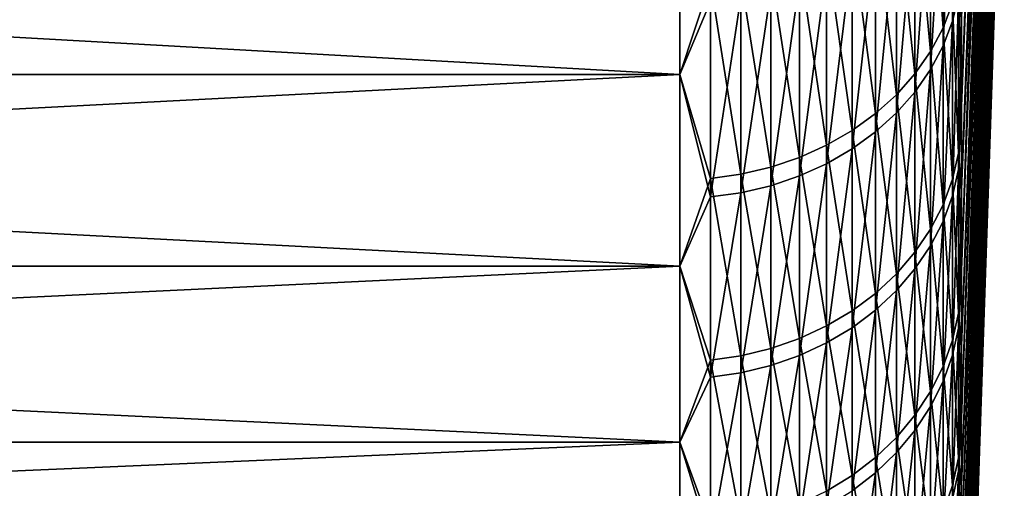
# Model space of a CAD drawing. Header units: metres. Extents: x -2 to 85, y -75 to 75.
# Tile 151 of 230: x 81.39 to 84.88, y -20.77 to -19.11. Entities that reach past the tile are written whole.
import ezdxf

# ---------------------------------------------------------------- set-up
doc = ezdxf.new("R2010")
doc.units = ezdxf.units.M
doc.layers.add('solid_21204500', color=7, linetype='CONTINUOUS')

msp = doc.modelspace()

# ---------------------------------------------------------------- linework, layer by layer
at = {"layer": 'solid_21204500'}
for points in [[(84.878586, -15.133892, 9.828064), (84.726563, -19.109098, 11.949231), (84.726563, -19.420273, 11.436552)], [(84.878586, -15.627512, 9.022549), (84.878586, -15.133892, 9.828064), (84.726563, -19.420273, 11.436552)], [(84.726563, -19.715027, -10.920595), (84.878586, -15.627512, -9.022549), (84.878586, -16.078299, -8.192303)], [(84.726563, -19.41733, -11.441549), (84.726563, -19.105867, -11.954394), (84.878586, -15.627512, -9.022549)], [(84.726563, -19.715027, -10.920595), (84.726563, -19.41733, -11.441549), (84.878586, -15.627512, -9.022549)], [(84.878586, -15.627512, 9.022549), (84.726563, -19.717697, 10.915775), (84.726563, -20.00116, 10.387268)], [(84.878586, -16.078299, 8.192303), (84.878586, -15.627512, 9.022549), (84.726563, -20.00116, 10.387268)], [(84.878586, -15.627512, 9.022549), (84.726563, -19.420273, 11.436552), (84.726563, -19.717697, 10.915775)], [(84.726563, -20.268303, -9.855841), (84.878586, -16.078299, -8.192303), (84.878586, -16.485016, -7.339602)], [(84.726563, -19.998753, -10.391901), (84.726563, -19.715027, -10.920595), (84.878586, -16.078299, -8.192303)], [(84.726563, -20.268303, -9.855841), (84.726563, -19.998753, -10.391901), (84.878586, -16.078299, -8.192303)], [(84.878586, -16.078299, 8.192303), (84.726563, -20.270458, 9.851407), (84.726563, -20.525406, 9.30857)], [(84.878586, -16.485016, 7.339602), (84.878586, -16.078299, 8.192303), (84.726563, -20.525406, 9.30857)], [(84.878586, -16.078299, 8.192303), (84.726563, -20.00116, 10.387268), (84.726563, -20.270458, 9.851407)], [(84.726563, -20.764126, -8.763149), (84.878586, -16.485016, -7.339602), (84.878586, -16.84655, -6.466784)], [(84.726563, -20.523489, -9.312796), (84.726563, -20.268303, -9.855841), (84.878586, -16.485016, -7.339602)], [(84.726563, -20.764126, -8.763149), (84.726563, -20.523489, -9.312796), (84.878586, -16.485016, -7.339602)], [(84.878586, -16.485016, 7.339602), (84.726563, -20.765818, 8.759141), (84.726563, -20.991526, 8.20351)], [(84.878586, -16.84655, 6.466784), (84.878586, -16.485016, 7.339602), (84.726563, -20.991526, 8.20351)], [(84.878586, -16.485016, 7.339602), (84.726563, -20.525406, 9.30857), (84.726563, -20.765818, 8.759141)], [(84.726563, -21.201092, -7.645617), (84.878586, -16.84655, -6.466784), (84.878586, -17.161907, -5.576241)], [(84.726563, -20.990047, -8.207292), (84.726563, -20.764126, -8.763149), (84.878586, -16.84655, -6.466784)], [(84.726563, -21.201092, -7.645617), (84.726563, -20.990047, -8.207292), (84.878586, -16.84655, -6.466784)], [(84.878586, -16.84655, 6.466784), (84.726563, -21.20237, 7.64207), (84.726563, -21.398201, 7.075219)], [(84.878586, -17.161907, 5.576241), (84.878586, -16.84655, 6.466784), (84.726563, -21.398201, 7.075219)], [(84.878586, -16.84655, 6.466784), (84.726563, -20.991526, 8.20351), (84.726563, -21.20237, 7.64207)], [(84.726563, -21.577959, -6.506413), (84.878586, -17.161907, -5.576241), (84.878586, -17.430225, -4.670415)], [(84.726563, -21.397108, -7.078524), (84.726563, -21.201092, -7.645617), (84.878586, -17.161907, -5.576241)], [(84.726563, -21.577959, -6.506413), (84.726563, -21.397108, -7.078524), (84.878586, -17.161907, -5.576241)], [(84.878586, -17.161907, 5.576241), (84.726563, -21.57888, 6.503358), (84.726563, -21.74428, 5.926892)], [(84.878586, -17.430225, 4.670415), (84.878586, -17.161907, 5.576241), (84.726563, -21.74428, 5.926892)], [(84.878586, -17.161907, 5.576241), (84.726563, -21.398201, 7.075219), (84.726563, -21.57888, 6.503358)], [(84.726563, -21.893661, -5.348765), (84.878586, -17.430225, -4.670415), (84.878586, -17.650768, -3.751787)], [(84.726563, -21.743517, -5.92969), (84.726563, -21.577959, -6.506413), (84.878586, -17.430225, -4.670415)], [(84.726563, -21.893661, -5.348765), (84.726563, -21.743517, -5.92969), (84.878586, -17.430225, -4.670415)], [(84.878586, -17.430225, 4.670415), (84.726563, -21.894281, 5.34623), (84.726563, -22.02878, 4.761781)], [(84.878586, -17.650768, 3.751787), (84.878586, -17.430225, 4.670415), (84.726563, -22.02878, 4.761781)], [(84.878586, -17.430225, 4.670415), (84.726563, -21.74428, 5.926892), (84.726563, -21.894281, 5.34623)], [(84.726563, -22.147305, -4.175956), (84.878586, -17.650768, -3.751787), (84.878586, -17.822931, -2.822875)], [(84.726563, -22.02829, -4.764049), (84.726563, -21.893661, -5.348765), (84.878586, -17.650768, -3.751787)], [(84.726563, -22.147305, -4.175956), (84.726563, -22.02829, -4.764049), (84.878586, -17.650768, -3.751787)], [(84.878586, -17.650768, 3.751787), (84.726563, -22.14768, 4.173961), (84.726563, -22.250898, 3.583185)], [(84.878586, -17.822931, 2.822875), (84.878586, -17.650768, 3.751787), (84.726563, -22.250898, 3.583185)], [(84.878586, -17.650768, 3.751787), (84.726563, -22.02878, 4.761781), (84.726563, -22.14768, 4.173961)], [(84.726563, -22.338169, -2.99131), (84.878586, -17.822931, -2.822875), (84.878586, -17.946243, -1.886226)], [(84.726563, -22.250622, -3.584903), (84.726563, -22.147305, -4.175956), (84.878586, -17.822931, -2.822875)], [(84.726563, -22.338169, -2.99131), (84.726563, -22.250622, -3.584903), (84.878586, -17.822931, -2.822875)], [(84.878586, -17.822931, 2.822875), (84.726563, -22.338362, 2.989873), (84.726563, -22.410006, 2.394443)], [(84.878586, -17.946243, 1.886226), (84.878586, -17.822931, 2.822875), (84.726563, -22.410006, 2.394443)], [(84.878586, -17.822931, 2.822875), (84.726563, -22.250898, 3.583185), (84.726563, -22.338362, 2.989873)], [(84.726563, -22.465714, -1.798184), (84.878586, -17.946243, -1.886226), (84.878586, -18.020367, -0.944407)], [(84.726563, -22.409883, -2.395596), (84.726563, -22.338169, -2.99131), (84.878586, -17.946243, -1.886226)], [(84.726563, -22.465714, -1.798184), (84.726563, -22.409883, -2.395596), (84.878586, -17.946243, -1.886226)], [(84.878586, -17.946243, 1.886226), (84.726563, -22.465782, 1.797317), (84.726563, -22.505651, 1.198919)], [(84.878586, -18.020367, 0.944407), (84.878586, -17.946243, 1.886226), (84.726563, -22.505651, 1.198919)], [(84.878586, -17.946243, 1.886226), (84.726563, -22.410006, 2.394443), (84.726563, -22.465782, 1.797317)], [(84.878586, -18.020367, 0.944407), (84.726563, -22.537563), (84.878586, -18.045097)], [(84.878586, -18.020367, 0.944407), (84.726563, -22.529583, 0.599672), (84.726563, -22.537563)], [(84.726563, -22.529575, -0.599962), (84.878586, -18.020367, -0.944407), (84.878586, -18.045097)], [(84.726563, -22.505621, -1.199498), (84.726563, -22.465714, -1.798184), (84.878586, -18.020367, -0.944407)], [(84.726563, -22.529575, -0.599962), (84.726563, -22.505621, -1.199498), (84.878586, -18.020367, -0.944407)], [(84.878586, -18.020367, 0.944407), (84.726563, -22.505651, 1.198919), (84.726563, -22.529583, 0.599672)], [(84.726563, -22.529575, -0.599962), (84.878586, -18.045097), (84.726563, -22.537563)], [(84.716667, -18.361334, 13.254023), (84.694832, -18.448395, 13.316868), (84.694832, -19.119535, 12.333921)], [(84.716667, -19.029306, 12.275715), (84.716667, -18.361334, 13.254023), (84.694832, -19.119535, 12.333921)], [(84.661385, -18.464035, -13.472957), (84.661385, -19.143316, -12.488978), (84.616722, -18.544861, -13.531934)], [(84.694832, -18.448395, 13.316868), (84.661385, -18.532997, 13.377937), (84.661385, -19.207214, 12.390483)], [(84.694832, -19.119535, 12.333921), (84.694832, -18.448395, 13.316868), (84.661385, -19.207214, 12.390483)], [(84.694832, -19.055929, -12.431967), (84.661385, -19.143316, -12.488978), (84.661385, -18.464035, -13.472957)], [(84.661385, -18.532997, 13.377937), (84.616722, -18.614124, 13.436499), (84.616722, -19.291294, 12.444722)], [(84.661385, -19.207214, 12.390483), (84.661385, -18.532997, 13.377937), (84.616722, -19.291294, 12.444722)], [(83.727272, -19.308268, -13.395552), (70.650002, -19.308268, -13.395552), (70.650002, -18.575237, -14.394811)], [(83.727272, -18.575237, -14.394811), (83.727272, -19.308268, -13.395552), (70.650002, -18.575237, -14.394811)], [(83.727272, -18.575237, 14.394811), (70.650002, -18.575237, 14.394811), (70.650002, -19.308268, 13.395552)], [(83.727272, -19.308268, 13.395552), (83.727272, -18.575237, 14.394811), (70.650002, -19.308268, 13.395552)], [(83.836571, -19.049522, 13.750788), (83.727272, -18.575237, 14.394811), (83.727272, -19.308268, 13.395552)], [(83.836571, -18.97864, -13.848455), (83.727272, -19.308268, -13.395552), (83.727272, -18.575237, -14.394811)], [(84.616722, -18.544861, -13.531934), (84.616722, -19.227116, -12.543649), (84.561386, -18.621254, -13.587676)], [(84.661385, -19.143316, -12.488978), (84.616722, -19.227116, -12.543649), (84.616722, -18.544861, -13.531934)], [(84.561386, -18.621254, -13.587676), (84.561386, -19.306318, -12.59532), (84.496025, -18.692297, -13.639516)], [(84.616722, -18.614124, 13.436499), (84.561386, -18.690802, 13.491848), (84.561386, -19.370762, 12.495986)], [(84.616722, -19.291294, 12.444722), (84.616722, -18.614124, 13.436499), (84.561386, -19.370762, 12.495986)], [(84.616722, -19.227116, -12.543649), (84.561386, -19.306318, -12.59532), (84.561386, -18.621254, -13.587676)], [(84.496025, -18.692297, -13.639516), (84.496025, -19.379976, -12.643373), (84.421448, -18.757137, -13.686829)], [(84.561386, -18.690802, 13.491848), (84.496025, -18.762112, 13.543322), (84.496025, -19.444664, 12.54366)], [(84.561386, -19.370762, 12.495986), (84.561386, -18.690802, 13.491848), (84.496025, -19.444664, 12.54366)], [(84.561386, -19.306318, -12.59532), (84.496025, -19.379976, -12.643373), (84.496025, -18.692297, -13.639516)], [(84.421448, -18.757137, -13.686829), (84.421448, -19.447203, -12.687231), (84.338524, -18.814999, -13.729049)], [(84.496025, -19.379976, -12.643373), (84.421448, -19.447203, -12.687231), (84.421448, -18.757137, -13.686829)], [(84.496025, -18.762112, 13.543322), (84.421448, -18.827194, 13.590302), (84.421448, -19.512114, 12.587173)], [(84.496025, -19.444664, 12.54366), (84.496025, -18.762112, 13.543322), (84.421448, -19.512114, 12.587173)], [(84.338524, -18.814999, -13.729049), (84.338524, -19.507191, -12.726367), (84.248268, -18.865183, -13.765667)], [(84.421448, -19.447203, -12.687231), (84.338524, -19.507191, -12.726367), (84.338524, -18.814999, -13.729049)], [(84.421448, -18.827194, 13.590302), (84.338524, -18.885269, 13.632223), (84.338524, -19.572304, 12.625999)], [(84.421448, -19.512114, 12.587173), (84.421448, -18.827194, 13.590302), (84.338524, -19.572304, 12.625999)], [(84.248268, -18.865183, -13.765667), (84.248268, -19.559221, -12.760312), (84.151756, -18.907089, -13.796246)], [(84.338524, -19.507191, -12.726367), (84.248268, -19.559221, -12.760312), (84.248268, -18.865183, -13.765667)], [(84.338524, -18.885269, 13.632223), (84.248268, -18.935642, 13.668584), (84.248268, -19.624508, 12.659677)], [(84.338524, -19.572304, 12.625999), (84.338524, -18.885269, 13.632223), (84.248268, -19.624508, 12.659677)], [(84.151756, -18.907089, -13.796246), (84.151756, -19.602669, -12.788657), (84.050148, -18.940214, -13.820416)], [(84.248268, -19.559221, -12.760312), (84.151756, -19.602669, -12.788657), (84.151756, -18.907089, -13.796246)], [(84.050148, -18.940214, -13.820416), (84.050148, -19.637012, -12.811063), (83.944664, -18.964159, -13.83789)], [(84.151756, -19.602669, -12.788657), (84.050148, -19.637012, -12.811063), (84.050148, -18.940214, -13.820416)], [(84.248268, -18.935642, 13.668584), (84.151756, -18.977705, 13.698947), (84.151756, -19.6681, 12.687799)], [(84.248268, -19.624508, 12.659677), (84.248268, -18.935642, 13.668584), (84.151756, -19.6681, 12.687799)], [(83.836571, -18.97864, -13.848455), (83.836571, -19.676853, -12.837053), (83.727272, -19.308268, -13.395552)], [(83.944664, -18.964159, -13.83789), (83.944664, -19.66184, -12.82726), (83.836571, -18.97864, -13.848455)], [(83.944664, -19.66184, -12.82726), (83.836571, -19.676853, -12.837053), (83.836571, -18.97864, -13.848455)], [(84.050148, -19.637012, -12.811063), (83.944664, -19.66184, -12.82726), (83.944664, -18.964159, -13.83789)], [(84.151756, -18.977705, 13.698947), (84.050148, -19.010952, 13.722947), (84.050148, -19.702559, 12.710027)], [(84.151756, -19.6681, 12.687799), (84.151756, -18.977705, 13.698947), (84.050148, -19.702559, 12.710027)], [(84.716667, -18.966002, -12.373299), (84.716667, -19.58709, -11.364575), (84.694832, -19.055929, -12.431967)], [(84.716667, -18.966002, -12.373299), (84.726563, -19.105867, -11.954394), (84.726563, -19.41733, -11.441549)], [(84.716667, -18.966002, -12.373299), (84.726563, -19.41733, -11.441549), (84.716667, -19.58709, -11.364575)], [(84.050148, -19.010952, 13.722947), (83.944664, -19.034988, 13.740296), (83.944664, -19.727468, 12.726096)], [(84.050148, -19.702559, 12.710027), (84.050148, -19.010952, 13.722947), (83.944664, -19.727468, 12.726096)], [(84.716667, -19.029306, 12.275715), (84.694832, -19.119535, 12.333921), (84.694832, -19.738356, 11.317224)], [(84.716667, -19.645206, 11.263816), (84.716667, -19.029306, 12.275715), (84.694832, -19.738356, 11.317224)], [(84.716667, -19.645206, 11.263816), (84.726563, -19.109098, 11.949231), (84.716667, -19.029306, 12.275715)], [(83.836571, -19.742531, 12.735813), (83.836571, -19.049522, 13.750788), (83.727272, -19.308268, 13.395552)], [(83.944664, -19.034988, 13.740296), (83.836571, -19.049522, 13.750788), (83.836571, -19.742531, 12.735813)], [(83.944664, -19.727468, 12.726096), (83.944664, -19.034988, 13.740296), (83.836571, -19.742531, 12.735813)], [(84.694832, -19.055929, -12.431967), (84.694832, -19.679964, -11.418462), (84.661385, -19.143316, -12.488978)], [(84.716667, -19.58709, -11.364575), (84.694832, -19.679964, -11.418462), (84.694832, -19.055929, -12.431967)], [(84.694832, -19.119535, 12.333921), (84.661385, -19.207214, 12.390483), (84.661385, -19.828873, 11.369123)], [(84.694832, -19.738356, 11.317224), (84.694832, -19.119535, 12.333921), (84.661385, -19.828873, 11.369123)], [(84.716667, -19.645206, 11.263816), (84.726563, -19.420273, 11.436552), (84.726563, -19.109098, 11.949231)], [(84.661385, -19.143316, -12.488978), (84.661385, -19.770214, -11.470825), (84.616722, -19.227116, -12.543649)], [(84.694832, -19.679964, -11.418462), (84.661385, -19.770214, -11.470825), (84.661385, -19.143316, -12.488978)], [(84.661385, -19.207214, 12.390483), (84.616722, -19.291294, 12.444722), (84.616722, -19.915672, 11.418891)], [(84.661385, -19.828873, 11.369123), (84.661385, -19.207214, 12.390483), (84.616722, -19.915672, 11.418891)], [(84.616722, -19.227116, -12.543649), (84.616722, -19.856756, -11.521038), (84.561386, -19.306318, -12.59532)], [(84.661385, -19.770214, -11.470825), (84.616722, -19.856756, -11.521038), (84.616722, -19.227116, -12.543649)], [(83.727272, -19.9876, -12.359037), (70.650002, -19.9876, -12.359037), (70.650002, -19.308268, -13.395552)], [(83.727272, -19.308268, -13.395552), (83.727272, -19.9876, -12.359037), (70.650002, -19.308268, -13.395552)], [(83.727272, -19.308268, 13.395552), (70.650002, -19.308268, 13.395552), (70.650002, -19.9876, 12.359037)], [(83.727272, -19.9876, 12.359037), (83.727272, -19.308268, 13.395552), (70.650002, -19.9876, 12.359037)], [(83.836571, -19.742531, 12.735813), (83.727272, -19.308268, 13.395552), (83.727272, -19.9876, 12.359037)], [(83.836571, -19.676853, -12.837053), (83.727272, -19.9876, -12.359037), (83.727272, -19.308268, -13.395552)], [(84.561386, -19.306318, -12.59532), (84.561386, -19.938553, -11.568498), (84.496025, -19.379976, -12.643373)], [(84.616722, -19.291294, 12.444722), (84.561386, -19.370762, 12.495986), (84.561386, -19.997713, 11.465929)], [(84.616722, -19.915672, 11.418891), (84.616722, -19.291294, 12.444722), (84.561386, -19.997713, 11.465929)], [(84.616722, -19.856756, -11.521038), (84.561386, -19.938553, -11.568498), (84.561386, -19.306318, -12.59532)], [(84.496025, -19.379976, -12.643373), (84.496025, -20.014622, -11.612633), (84.421448, -19.447203, -12.687231)], [(84.561386, -19.370762, 12.495986), (84.496025, -19.444664, 12.54366), (84.496025, -20.074007, 11.509674)], [(84.561386, -19.997713, 11.465929), (84.561386, -19.370762, 12.495986), (84.496025, -20.074007, 11.509674)], [(84.561386, -19.938553, -11.568498), (84.496025, -20.014622, -11.612633), (84.496025, -19.379976, -12.643373)], [(84.421448, -19.447203, -12.687231), (84.421448, -20.084051, -11.652916), (84.338524, -19.507191, -12.726367)], [(84.496025, -19.444664, 12.54366), (84.421448, -19.512114, 12.587173), (84.421448, -20.143641, 11.5496)], [(84.496025, -20.074007, 11.509674), (84.496025, -19.444664, 12.54366), (84.421448, -20.143641, 11.5496)], [(84.496025, -20.014622, -11.612633), (84.421448, -20.084051, -11.652916), (84.421448, -19.447203, -12.687231)], [(84.716667, -19.58709, -11.364575), (84.726563, -19.41733, -11.441549), (84.726563, -19.715027, -10.920595)], [(84.716667, -19.645206, 11.263816), (84.726563, -19.717697, 10.915775), (84.726563, -19.420273, 11.436552)], [(84.338524, -19.507191, -12.726367), (84.338524, -20.146004, -11.688861), (84.248268, -19.559221, -12.760312)], [(84.421448, -20.084051, -11.652916), (84.338524, -20.146004, -11.688861), (84.338524, -19.507191, -12.726367)], [(84.421448, -19.512114, 12.587173), (84.338524, -19.572304, 12.625999), (84.338524, -20.205778, 11.585226)], [(84.421448, -20.143641, 11.5496), (84.421448, -19.512114, 12.587173), (84.338524, -20.205778, 11.585226)], [(84.248268, -19.559221, -12.760312), (84.248268, -20.199738, -11.720038), (84.151756, -19.602669, -12.788657)], [(84.338524, -20.146004, -11.688861), (84.248268, -20.199738, -11.720038), (84.248268, -19.559221, -12.760312)], [(84.338524, -19.572304, 12.625999), (84.248268, -19.624508, 12.659677), (84.248268, -20.259672, 11.616127)], [(84.338524, -20.205778, 11.585226), (84.338524, -19.572304, 12.625999), (84.248268, -20.259672, 11.616127)], [(84.716667, -19.58709, -11.364575), (84.716667, -20.154581, -10.324755), (84.694832, -19.679964, -11.418462)], [(84.716667, -19.58709, -11.364575), (84.726563, -19.715027, -10.920595), (84.726563, -19.998753, -10.391901)], [(84.716667, -19.58709, -11.364575), (84.726563, -19.998753, -10.391901), (84.716667, -20.154581, -10.324755)], [(84.151756, -19.602669, -12.788657), (84.151756, -20.244608, -11.746073), (84.050148, -19.637012, -12.811063)], [(84.248268, -20.199738, -11.720038), (84.151756, -20.244608, -11.746073), (84.151756, -19.602669, -12.788657)], [(84.248268, -19.624508, 12.659677), (84.151756, -19.6681, 12.687799), (84.151756, -20.304676, 11.641931)], [(84.248268, -20.259672, 11.616127), (84.248268, -19.624508, 12.659677), (84.151756, -20.304676, 11.641931)], [(84.050148, -19.637012, -12.811063), (84.050148, -20.280077, -11.766652), (83.944664, -19.66184, -12.82726)], [(84.151756, -20.244608, -11.746073), (84.050148, -20.280077, -11.766652), (84.050148, -19.637012, -12.811063)], [(84.716667, -19.645206, 11.263816), (84.694832, -19.738356, 11.317224), (84.694832, -20.303164, 10.269557)], [(84.716667, -20.207348, 10.221093), (84.716667, -19.645206, 11.263816), (84.694832, -20.303164, 10.269557)], [(84.716667, -20.207348, 10.221093), (84.726563, -19.717697, 10.915775), (84.716667, -19.645206, 11.263816)], [(83.836571, -19.676853, -12.837053), (83.836571, -20.32122, -11.790524), (83.727272, -19.9876, -12.359037)], [(83.944664, -19.66184, -12.82726), (83.944664, -20.305717, -11.781528), (83.836571, -19.676853, -12.837053)], [(83.944664, -20.305717, -11.781528), (83.836571, -20.32122, -11.790524), (83.836571, -19.676853, -12.837053)], [(84.050148, -20.280077, -11.766652), (83.944664, -20.305717, -11.781528), (83.944664, -19.66184, -12.82726)], [(84.151756, -19.6681, 12.687799), (84.050148, -19.702559, 12.710027), (84.050148, -20.34025, 11.662327)], [(84.151756, -20.304676, 11.641931), (84.151756, -19.6681, 12.687799), (84.050148, -20.34025, 11.662327)], [(84.694832, -19.679964, -11.418462), (84.694832, -20.250145, -10.37371), (84.661385, -19.770214, -11.470825)], [(84.716667, -20.154581, -10.324755), (84.694832, -20.250145, -10.37371), (84.694832, -19.679964, -11.418462)], [(83.944664, -19.727468, 12.726096), (83.836571, -19.742531, 12.735813), (83.836571, -20.381516, 11.685987)], [(83.944664, -20.365965, 11.677072), (83.944664, -19.727468, 12.726096), (83.836571, -20.381516, 11.685987)], [(84.050148, -19.702559, 12.710027), (83.944664, -19.727468, 12.726096), (83.944664, -20.365965, 11.677072)], [(84.050148, -20.34025, 11.662327), (84.050148, -19.702559, 12.710027), (83.944664, -20.365965, 11.677072)], [(84.716667, -20.207348, 10.221093), (84.726563, -20.00116, 10.387268), (84.726563, -19.717697, 10.915775)], [(83.836571, -20.381516, 11.685987), (83.836571, -19.742531, 12.735813), (83.727272, -19.9876, 12.359037)], [(84.694832, -19.738356, 11.317224), (84.661385, -19.828873, 11.369123), (84.661385, -20.396271, 10.316652)], [(84.694832, -20.303164, 10.269557), (84.694832, -19.738356, 11.317224), (84.661385, -20.396271, 10.316652)], [(84.661385, -19.770214, -11.470825), (84.661385, -20.34301, -10.421283), (84.616722, -19.856756, -11.521038)], [(84.694832, -20.250145, -10.37371), (84.661385, -20.34301, -10.421283), (84.661385, -19.770214, -11.470825)], [(84.661385, -19.828873, 11.369123), (84.616722, -19.915672, 11.418891), (84.616722, -20.485554, 10.361813)], [(84.661385, -20.396271, 10.316652), (84.661385, -19.828873, 11.369123), (84.616722, -20.485554, 10.361813)], [(84.616722, -19.856756, -11.521038), (84.616722, -20.43206, -10.466901), (84.561386, -19.938553, -11.568498)], [(84.661385, -20.34301, -10.421283), (84.616722, -20.43206, -10.466901), (84.616722, -19.856756, -11.521038)], [(84.561386, -19.938553, -11.568498), (84.561386, -20.516228, -10.510018), (84.496025, -20.014622, -11.612633)], [(84.616722, -19.915672, 11.418891), (84.561386, -19.997713, 11.465929), (84.561386, -20.569941, 10.404497)], [(84.616722, -20.485554, 10.361813), (84.616722, -19.915672, 11.418891), (84.561386, -20.569941, 10.404497)], [(84.616722, -20.43206, -10.466901), (84.561386, -20.516228, -10.510018), (84.561386, -19.938553, -11.568498)], [(83.727272, -20.611347, -11.288152), (70.650002, -20.611347, -11.288152), (70.650002, -19.9876, -12.359037)], [(83.727272, -19.9876, -12.359037), (83.727272, -20.611347, -11.288152), (70.650002, -19.9876, -12.359037)], [(83.727272, -19.9876, 12.359037), (70.650002, -19.9876, 12.359037), (70.650002, -20.611347, 11.288152)], [(83.727272, -20.611347, 11.288152), (83.727272, -19.9876, 12.359037), (70.650002, -20.611347, 11.288152)], [(83.836571, -20.381516, 11.685987), (83.727272, -19.9876, 12.359037), (83.727272, -20.611347, 11.288152)], [(83.836571, -20.32122, -11.790524), (83.727272, -20.611347, -11.288152), (83.727272, -19.9876, -12.359037)], [(84.561386, -19.997713, 11.465929), (84.496025, -20.074007, 11.509674), (84.496025, -20.648418, 10.444192)], [(84.561386, -20.569941, 10.404497), (84.561386, -19.997713, 11.465929), (84.496025, -20.648418, 10.444192)], [(84.716667, -20.154581, -10.324755), (84.726563, -19.998753, -10.391901), (84.726563, -20.268303, -9.855841)], [(84.716667, -20.207348, 10.221093), (84.726563, -20.270458, 9.851407), (84.726563, -20.00116, 10.387268)], [(84.496025, -20.014622, -11.612633), (84.496025, -20.5945, -10.550116), (84.421448, -20.084051, -11.652916)], [(84.561386, -20.516228, -10.510018), (84.496025, -20.5945, -10.550116), (84.496025, -20.014622, -11.612633)], [(84.496025, -20.074007, 11.509674), (84.421448, -20.143641, 11.5496), (84.421448, -20.720045, 10.480421)], [(84.496025, -20.648418, 10.444192), (84.496025, -20.074007, 11.509674), (84.421448, -20.720045, 10.480421)], [(84.421448, -20.084051, -11.652916), (84.421448, -20.665939, -10.586713), (84.338524, -20.146004, -11.688861)], [(84.496025, -20.5945, -10.550116), (84.421448, -20.665939, -10.586713), (84.421448, -20.084051, -11.652916)], [(84.338524, -20.146004, -11.688861), (84.338524, -20.729687, -10.61937), (84.248268, -20.199738, -11.720038)], [(84.421448, -20.143641, 11.5496), (84.338524, -20.205778, 11.585226), (84.338524, -20.78396, 10.51275)], [(84.421448, -20.720045, 10.480421), (84.421448, -20.143641, 11.5496), (84.338524, -20.78396, 10.51275)], [(84.421448, -20.665939, -10.586713), (84.338524, -20.729687, -10.61937), (84.338524, -20.146004, -11.688861)], [(84.716667, -20.154581, -10.324755), (84.716667, -20.66692, -9.25668), (84.694832, -20.250145, -10.37371)], [(84.716667, -20.154581, -10.324755), (84.726563, -20.268303, -9.855841), (84.726563, -20.523489, -9.312796)], [(84.716667, -20.154581, -10.324755), (84.726563, -20.523489, -9.312796), (84.716667, -20.66692, -9.25668)], [(84.248268, -20.199738, -11.720038), (84.248268, -20.784979, -10.647694), (84.151756, -20.244608, -11.746073)], [(84.338524, -20.729687, -10.61937), (84.248268, -20.784979, -10.647694), (84.248268, -20.199738, -11.720038)], [(84.338524, -20.205778, 11.585226), (84.248268, -20.259672, 11.616127), (84.248268, -20.839396, 10.54079)], [(84.338524, -20.78396, 10.51275), (84.338524, -20.205778, 11.585226), (84.248268, -20.839396, 10.54079)], [(84.716667, -20.207348, 10.221093), (84.694832, -20.303164, 10.269557), (84.694832, -20.812412, 9.193789)], [(84.716667, -20.714193, 9.150401), (84.716667, -20.207348, 10.221093), (84.694832, -20.812412, 9.193789)], [(84.716667, -20.714193, 9.150401), (84.726563, -20.270458, 9.851407), (84.716667, -20.207348, 10.221093)], [(84.151756, -20.244608, -11.746073), (84.151756, -20.831148, -10.671346), (84.050148, -20.280077, -11.766652)], [(84.248268, -20.784979, -10.647694), (84.151756, -20.831148, -10.671346), (84.151756, -20.244608, -11.746073)], [(84.694832, -20.250145, -10.37371), (84.694832, -20.764914, -9.300571), (84.661385, -20.34301, -10.421283)], [(84.716667, -20.66692, -9.25668), (84.694832, -20.764914, -9.300571), (84.694832, -20.250145, -10.37371)], [(84.050148, -20.280077, -11.766652), (84.050148, -20.867645, -10.690042), (83.944664, -20.305717, -11.781528)], [(84.151756, -20.831148, -10.671346), (84.050148, -20.867645, -10.690042), (84.050148, -20.280077, -11.766652)], [(84.248268, -20.259672, 11.616127), (84.151756, -20.304676, 11.641931), (84.151756, -20.885689, 10.564205)], [(84.248268, -20.839396, 10.54079), (84.248268, -20.259672, 11.616127), (84.151756, -20.885689, 10.564205)], [(84.716667, -20.714193, 9.150401), (84.726563, -20.525406, 9.30857), (84.726563, -20.270458, 9.851407)], [(83.836571, -20.32122, -11.790524), (83.836571, -20.909981, -10.71173), (83.727272, -20.611347, -11.288152)], [(83.944664, -20.305717, -11.781528), (83.944664, -20.894028, -10.703557), (83.836571, -20.32122, -11.790524)], [(83.944664, -20.894028, -10.703557), (83.836571, -20.909981, -10.71173), (83.836571, -20.32122, -11.790524)], [(84.050148, -20.867645, -10.690042), (83.944664, -20.894028, -10.703557), (83.944664, -20.305717, -11.781528)], [(84.151756, -20.304676, 11.641931), (84.050148, -20.34025, 11.662327), (84.050148, -20.922279, 10.582713)], [(84.151756, -20.885689, 10.564205), (84.151756, -20.304676, 11.641931), (84.050148, -20.922279, 10.582713)], [(84.694832, -20.303164, 10.269557), (84.661385, -20.396271, 10.316652), (84.661385, -20.907854, 9.23595)], [(84.694832, -20.812412, 9.193789), (84.694832, -20.303164, 10.269557), (84.661385, -20.907854, 9.23595)], [(84.050148, -20.34025, 11.662327), (83.944664, -20.365965, 11.677072), (83.944664, -20.948732, 10.596093)], [(84.050148, -20.922279, 10.582713), (84.050148, -20.34025, 11.662327), (83.944664, -20.948732, 10.596093)], [(84.661385, -20.34301, -10.421283), (84.661385, -20.860138, -9.343223), (84.616722, -20.43206, -10.466901)], [(84.694832, -20.764914, -9.300571), (84.661385, -20.860138, -9.343223), (84.661385, -20.34301, -10.421283)], [(83.836571, -20.964727, 10.604183), (83.836571, -20.381516, 11.685987), (83.727272, -20.611347, 11.288152)], [(83.944664, -20.365965, 11.677072), (83.836571, -20.381516, 11.685987), (83.836571, -20.964727, 10.604183)], [(83.944664, -20.948732, 10.596093), (83.944664, -20.365965, 11.677072), (83.836571, -20.964727, 10.604183)], [(84.661385, -20.396271, 10.316652), (84.616722, -20.485554, 10.361813), (84.616722, -20.999378, 9.276381)], [(84.661385, -20.907854, 9.23595), (84.661385, -20.396271, 10.316652), (84.616722, -20.999378, 9.276381)], [(84.616722, -20.43206, -10.466901), (84.616722, -20.951452, -9.384122), (84.561386, -20.516228, -10.510018)], [(84.661385, -20.860138, -9.343223), (84.616722, -20.951452, -9.384122), (84.616722, -20.43206, -10.466901)], [(84.616722, -20.485554, 10.361813), (84.561386, -20.569941, 10.404497), (84.561386, -21.085882, 9.314593)], [(84.616722, -20.999378, 9.276381), (84.616722, -20.485554, 10.361813), (84.561386, -21.085882, 9.314593)], [(84.561386, -20.516228, -10.510018), (84.561386, -21.037758, -9.422779), (84.496025, -20.5945, -10.550116)], [(84.616722, -20.951452, -9.384122), (84.561386, -21.037758, -9.422779), (84.561386, -20.516228, -10.510018)], [(84.716667, -20.66692, -9.25668), (84.726563, -20.523489, -9.312796), (84.726563, -20.764126, -8.763149)], [(84.716667, -20.714193, 9.150401), (84.726563, -20.765818, 8.759141), (84.726563, -20.525406, 9.30857)], [(84.496025, -20.5945, -10.550116), (84.496025, -21.118021, -9.458728), (84.421448, -20.665939, -10.586713)], [(84.561386, -20.569941, 10.404497), (84.496025, -20.648418, 10.444192), (84.496025, -21.166328, 9.35013)], [(84.561386, -21.085882, 9.314593), (84.561386, -20.569941, 10.404497), (84.496025, -21.166328, 9.35013)], [(84.561386, -21.037758, -9.422779), (84.496025, -21.118021, -9.458728), (84.496025, -20.5945, -10.550116)], [(83.727272, -21.177771, -10.185873), (70.650002, -21.177771, -10.185873), (70.650002, -20.611347, -11.288152)], [(83.727272, -20.611347, -11.288152), (83.727272, -21.177771, -10.185873), (70.650002, -20.611347, -11.288152)], [(83.727272, -20.611347, 11.288152), (70.650002, -20.611347, 11.288152), (70.650002, -21.177771, 10.185873)], [(83.727272, -21.177771, 10.185873), (83.727272, -20.611347, 11.288152), (70.650002, -21.177771, 10.185873)], [(83.836571, -20.964727, 10.604183), (83.727272, -20.611347, 11.288152), (83.727272, -21.177771, 10.185873)], [(83.836571, -20.909981, -10.71173), (83.727272, -21.177771, -10.185873), (83.727272, -20.611347, -11.288152)], [(84.421448, -20.665939, -10.586713), (84.421448, -21.191277, -9.491539), (84.338524, -20.729687, -10.61937)], [(84.496025, -20.648418, 10.444192), (84.421448, -20.720045, 10.480421), (84.421448, -21.23975, 9.382564)], [(84.496025, -21.166328, 9.35013), (84.496025, -20.648418, 10.444192), (84.421448, -21.23975, 9.382564)], [(84.496025, -21.118021, -9.458728), (84.421448, -21.191277, -9.491539), (84.421448, -20.665939, -10.586713)], [(84.716667, -20.66692, -9.25668), (84.716667, -21.122704, -8.163276), (84.694832, -20.764914, -9.300571)], [(84.716667, -20.66692, -9.25668), (84.726563, -20.764126, -8.763149), (84.726563, -20.990047, -8.207292)], [(84.716667, -20.66692, -9.25668), (84.726563, -20.990047, -8.207292), (84.716667, -21.122704, -8.163276)], [(84.338524, -20.729687, -10.61937), (84.338524, -21.256645, -9.520818), (84.248268, -20.784979, -10.647694)], [(84.421448, -20.720045, 10.480421), (84.338524, -20.78396, 10.51275), (84.338524, -21.305269, 9.411506)], [(84.421448, -21.23975, 9.382564), (84.421448, -20.720045, 10.480421), (84.338524, -21.305269, 9.411506)], [(84.421448, -21.191277, -9.491539), (84.338524, -21.256645, -9.520818), (84.338524, -20.729687, -10.61937)], [(84.716667, -20.714193, 9.150401), (84.694832, -20.812412, 9.193789), (84.694832, -21.264708, 8.092862)], [(84.716667, -21.164356, 8.05467), (84.716667, -20.714193, 9.150401), (84.694832, -21.264708, 8.092862)], [(84.716667, -21.164356, 8.05467), (84.726563, -20.765818, 8.759141), (84.716667, -20.714193, 9.150401)], [(84.694832, -20.764914, -9.300571), (84.694832, -21.222858, -8.201982), (84.661385, -20.860138, -9.343223)], [(84.716667, -21.122704, -8.163276), (84.694832, -21.222858, -8.201982), (84.694832, -20.764914, -9.300571)], [(84.716667, -21.164356, 8.05467), (84.726563, -20.991526, 8.20351), (84.726563, -20.765818, 8.759141)]]:
    msp.add_3dface(points, dxfattribs=at)

doc.saveas('drawing.dxf')
